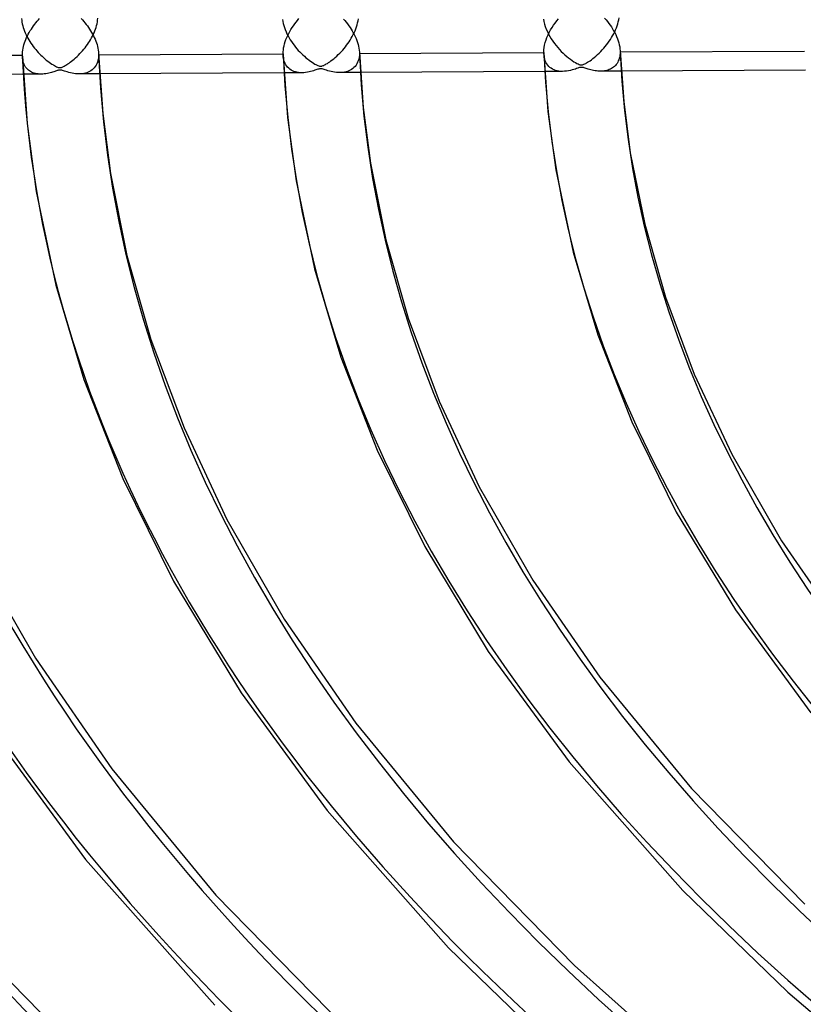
# Model space of a CAD drawing. Header units: millimetres. Extents: x -1077 to 1077, y -1167 to 1197.
# Tile 15 of 81: x -551 to -448, y 666 to 795. Entities that reach past the tile are written whole.
import ezdxf

# ---------------------------------------------------------------- set-up
doc = ezdxf.new("R2010")
doc.units = ezdxf.units.MM
doc.layers.add('HIDDEN', color=7, linetype='Continuous')
doc.layers.add('THICK', color=7, linetype='Continuous')

msp = doc.modelspace()

# ---------------------------------------------------------------- linework, layer by layer
at = {"layer": 'HIDDEN'}
for p, q in [((-550.58, 795.26), (-550.56, 795.03)), ((-550.56, 795.03), (-550.53, 794.8)), ((-540.67, 794.84), (-540.64, 795.08)), ((-540.64, 795.08), (-540.62, 795.31)), ((-516.46, 795.16), (-516.42, 794.9)), ((-506.58, 794.96), (-506.54, 795.22)), ((-482.34, 795.21), (-482.28, 794.89)), ((-472.54, 794.86), (-472.48, 795.12)), ((-472.48, 795.12), (-472.44, 795.38)), ((-550.53, 794.8), (-550.49, 794.57)), ((-550.49, 794.57), (-550.43, 794.34)), ((-550.43, 794.34), (-550.37, 794.1)), ((-550.37, 794.1), (-550.29, 793.87)), ((-550.29, 793.87), (-550.2, 793.63)), ((-541.01, 793.65), (-540.92, 793.89)), ((-540.92, 793.89), (-540.84, 794.12)), ((-540.84, 794.12), (-540.77, 794.36)), ((-540.77, 794.36), (-540.71, 794.6)), ((-540.71, 794.6), (-540.67, 794.84)), ((-516.42, 794.9), (-516.36, 794.63)), ((-516.36, 794.63), (-516.29, 794.36)), ((-516.29, 794.36), (-516.21, 794.09)), ((-516.21, 794.09), (-516.11, 793.82)), ((-516.11, 793.82), (-516, 793.55)), ((-506.97, 793.67), (-506.87, 793.93)), ((-506.87, 793.93), (-506.78, 794.18)), ((-506.78, 794.18), (-506.7, 794.44)), ((-506.7, 794.44), (-506.63, 794.7)), ((-506.63, 794.7), (-506.58, 794.96)), ((-482.28, 794.89), (-482.2, 794.55)), ((-482.2, 794.55), (-482.09, 794.22)), ((-482.09, 794.22), (-481.97, 793.89)), ((-481.97, 793.89), (-481.82, 793.56)), ((-473.01, 793.53), (-472.9, 793.79)), ((-472.9, 793.79), (-472.79, 794.05)), ((-472.79, 794.05), (-472.69, 794.32)), ((-472.69, 794.32), (-472.61, 794.59)), ((-472.61, 794.59), (-472.54, 794.86)), ((-550.2, 793.63), (-550.11, 793.39)), ((-550.11, 793.39), (-550, 793.16)), ((-550, 793.16), (-549.89, 792.93)), ((-549.89, 792.93), (-549.77, 792.7)), ((-549.77, 792.7), (-549.64, 792.48)), ((-549.64, 792.48), (-549.5, 792.26)), ((-541.7, 792.29), (-541.57, 792.51)), ((-541.57, 792.51), (-541.44, 792.73)), ((-541.44, 792.73), (-541.32, 792.95)), ((-541.32, 792.95), (-541.21, 793.18)), ((-541.21, 793.18), (-541.1, 793.41)), ((-541.1, 793.41), (-541.01, 793.65)), ((-516, 793.55), (-515.88, 793.29)), ((-515.88, 793.29), (-515.74, 793.02)), ((-515.74, 793.02), (-515.6, 792.76)), ((-515.6, 792.76), (-515.45, 792.51)), ((-515.45, 792.51), (-515.29, 792.26)), ((-507.75, 792.23), (-507.61, 792.46)), ((-507.61, 792.46), (-507.46, 792.69)), ((-507.46, 792.69), (-507.33, 792.93)), ((-507.33, 792.93), (-507.2, 793.17)), ((-507.2, 793.17), (-507.08, 793.42)), ((-507.08, 793.42), (-506.97, 793.67)), ((-481.82, 793.56), (-481.67, 793.24)), ((-481.67, 793.24), (-481.49, 792.93)), ((-481.49, 792.93), (-481.31, 792.62)), ((-481.31, 792.62), (-481.11, 792.32)), ((-473.73, 792.3), (-473.57, 792.54)), ((-473.57, 792.54), (-473.42, 792.78)), ((-473.42, 792.78), (-473.28, 793.02)), ((-473.28, 793.02), (-473.14, 793.27)), ((-473.14, 793.27), (-473.01, 793.53)), ((-549.5, 792.26), (-549.36, 792.04)), ((-549.36, 792.04), (-549.21, 791.83)), ((-549.21, 791.83), (-549.06, 791.63)), ((-549.06, 791.63), (-548.91, 791.42)), ((-548.91, 791.42), (-548.74, 791.23)), ((-548.74, 791.23), (-548.58, 791.04)), ((-542.61, 791.06), (-542.44, 791.26)), ((-542.44, 791.26), (-542.28, 791.46)), ((-542.28, 791.46), (-542.13, 791.66)), ((-542.13, 791.66), (-541.98, 791.87)), ((-541.98, 791.87), (-541.84, 792.08)), ((-541.84, 792.08), (-541.7, 792.29)), ((-515.29, 792.26), (-515.12, 792.02)), ((-515.12, 792.02), (-514.94, 791.78)), ((-514.94, 791.78), (-514.76, 791.55)), ((-514.76, 791.55), (-514.58, 791.32)), ((-514.58, 791.32), (-514.39, 791.11)), ((-508.78, 790.94), (-508.59, 791.15)), ((-508.59, 791.15), (-508.41, 791.36)), ((-508.41, 791.36), (-508.24, 791.57)), ((-508.24, 791.57), (-508.07, 791.79)), ((-508.07, 791.79), (-507.91, 792.01)), ((-507.91, 792.01), (-507.75, 792.23)), ((-481.11, 792.32), (-480.9, 792.03)), ((-480.9, 792.03), (-480.69, 791.75)), ((-480.69, 791.75), (-480.46, 791.48)), ((-480.46, 791.48), (-480.23, 791.23)), ((-480.23, 791.23), (-480, 790.98)), ((-474.84, 790.96), (-474.64, 791.17)), ((-474.64, 791.17), (-474.44, 791.39)), ((-474.44, 791.39), (-474.25, 791.61)), ((-474.25, 791.61), (-474.07, 791.84)), ((-474.07, 791.84), (-473.9, 792.07)), ((-473.9, 792.07), (-473.73, 792.3)), ((-550.46, 790.1), (-550.48, 790.34)), ((-550.43, 789.87), (-550.46, 790.1)), ((-550.38, 789.66), (-550.43, 789.87)), ((-548.58, 791.04), (-548.41, 790.85)), ((-548.41, 790.85), (-548.24, 790.67)), ((-548.24, 790.67), (-548.07, 790.5)), ((-548.07, 790.5), (-547.89, 790.33)), ((-547.89, 790.33), (-547.71, 790.16)), ((-547.71, 790.16), (-547.53, 790)), ((-547.53, 790), (-547.35, 789.85)), ((-547.35, 789.85), (-547.16, 789.71)), ((-544.05, 789.69), (-543.87, 789.83)), ((-543.87, 789.83), (-543.7, 789.98)), ((-543.7, 789.98), (-543.51, 790.14)), ((-543.51, 790.14), (-543.32, 790.32)), ((-543.32, 790.32), (-543.14, 790.5)), ((-543.14, 790.5), (-542.96, 790.68)), ((-542.96, 790.68), (-542.78, 790.87)), ((-542.78, 790.87), (-542.61, 791.06)), ((-540.54, 790.04), (-540.59, 789.8)), ((-540.51, 790.28), (-540.54, 790.04)), ((-540.51, 790.69), (-540.51, 790.66)), ((-540.51, 790.66), (-540.51, 790.64)), ((-540.51, 790.64), (-540.51, 790.61)), ((-540.51, 790.61), (-540.51, 790.59)), ((-540.51, 790.59), (-540.5, 790.56)), ((-540.5, 790.54), (-540.51, 790.28)), ((-540.5, 790.56), (-540.5, 790.54)), ((-516.36, 790.26), (-516.38, 790.51)), ((-516.33, 790.03), (-516.36, 790.26)), ((-516.27, 789.8), (-516.33, 790.03)), ((-514.39, 791.11), (-514.19, 790.9)), ((-514.19, 790.9), (-513.99, 790.7)), ((-513.99, 790.7), (-513.8, 790.51)), ((-513.8, 790.51), (-513.6, 790.33)), ((-513.6, 790.33), (-513.4, 790.15)), ((-513.4, 790.15), (-513.19, 789.99)), ((-513.19, 789.99), (-512.99, 789.83)), ((-512.99, 789.83), (-512.79, 789.69)), ((-510.13, 789.74), (-509.95, 789.87)), ((-509.95, 789.87), (-509.76, 790.02)), ((-509.76, 790.02), (-509.57, 790.18)), ((-509.57, 790.18), (-509.37, 790.36)), ((-509.37, 790.36), (-509.17, 790.55)), ((-509.17, 790.55), (-508.97, 790.74)), ((-508.97, 790.74), (-508.78, 790.94)), ((-506.49, 789.98), (-506.55, 789.76)), ((-506.44, 790.22), (-506.49, 789.98)), ((-506.41, 790.46), (-506.44, 790.22)), ((-506.41, 790.87), (-506.41, 790.85)), ((-506.41, 790.85), (-506.41, 790.82)), ((-506.41, 790.82), (-506.41, 790.79)), ((-506.41, 790.79), (-506.41, 790.77)), ((-506.41, 790.77), (-506.41, 790.74)), ((-506.41, 790.74), (-506.41, 790.72)), ((-506.41, 790.72), (-506.41, 790.46)), ((-482.26, 790.43), (-482.28, 790.69)), ((-482.22, 790.18), (-482.26, 790.43)), ((-482.16, 789.95), (-482.22, 790.18)), ((-482.09, 789.73), (-482.16, 789.95)), ((-480, 790.98), (-479.76, 790.75)), ((-479.76, 790.75), (-479.53, 790.53)), ((-479.53, 790.53), (-479.29, 790.32)), ((-479.29, 790.32), (-479.05, 790.13)), ((-479.05, 790.13), (-478.81, 789.95)), ((-478.81, 789.95), (-478.58, 789.78)), ((-476.24, 789.76), (-476.06, 789.89)), ((-476.06, 789.89), (-475.88, 790.03)), ((-475.88, 790.03), (-475.68, 790.19)), ((-475.68, 790.19), (-475.47, 790.36)), ((-475.47, 790.36), (-475.26, 790.55)), ((-475.26, 790.55), (-475.05, 790.75)), ((-475.05, 790.75), (-474.84, 790.96)), ((-472.47, 789.89), (-472.54, 789.72)), ((-472.41, 790.08), (-472.47, 789.89)), ((-472.36, 790.27), (-472.41, 790.08)), ((-472.33, 790.47), (-472.36, 790.27)), ((-472.31, 790.68), (-472.33, 790.47)), ((-472.31, 791.06), (-472.31, 791.03)), ((-472.31, 791.03), (-472.31, 791)), ((-472.31, 791), (-472.31, 790.98)), ((-472.31, 790.98), (-472.31, 790.95)), ((-472.31, 790.95), (-472.31, 790.92)), ((-472.31, 790.92), (-472.31, 790.9)), ((-472.31, 790.9), (-472.31, 790.68)), ((-550.32, 789.46), (-550.38, 789.66)), ((-550.24, 789.27), (-550.32, 789.46)), ((-550.15, 789.09), (-550.24, 789.27)), ((-550.05, 788.93), (-550.15, 789.09)), ((-549.94, 788.79), (-550.05, 788.93)), ((-549.82, 788.66), (-549.94, 788.79)), ((-549.69, 788.54), (-549.82, 788.66)), ((-549.56, 788.43), (-549.69, 788.54)), ((-547.16, 789.71), (-546.98, 789.57)), ((-546.98, 789.57), (-546.79, 789.44)), ((-546.79, 789.44), (-546.61, 789.31)), ((-546.61, 789.31), (-546.43, 789.21)), ((-546.43, 789.21), (-546.28, 789.11)), ((-546.28, 789.11), (-546.13, 789.04)), ((-546.13, 789.04), (-546.01, 788.97)), ((-546.01, 788.97), (-545.9, 788.92)), ((-545.9, 788.92), (-545.81, 788.89)), ((-545.81, 788.89), (-545.72, 788.87)), ((-545.72, 788.87), (-545.65, 788.85)), ((-545.65, 788.85), (-545.58, 788.85)), ((-545.58, 788.85), (-545.51, 788.85)), ((-545.51, 788.85), (-545.44, 788.86)), ((-545.44, 788.86), (-545.37, 788.88)), ((-545.37, 788.88), (-545.28, 788.92)), ((-545.28, 788.92), (-545.19, 788.95)), ((-545.19, 788.95), (-545.09, 789)), ((-545.09, 789), (-545, 789.05)), ((-545, 789.05), (-544.89, 789.11)), ((-544.89, 789.11), (-544.78, 789.18)), ((-544.78, 789.18), (-544.65, 789.26)), ((-544.65, 789.26), (-544.52, 789.35)), ((-544.52, 789.35), (-544.37, 789.45)), ((-544.37, 789.45), (-544.21, 789.57)), ((-544.21, 789.57), (-544.05, 789.69)), ((-541.36, 788.56), (-541.52, 788.44)), ((-541.21, 788.69), (-541.36, 788.56)), ((-541.07, 788.83), (-541.21, 788.69)), ((-540.94, 789), (-541.07, 788.83)), ((-540.83, 789.17), (-540.94, 789)), ((-540.73, 789.37), (-540.83, 789.17)), ((-540.65, 789.58), (-540.73, 789.37)), ((-540.59, 789.8), (-540.65, 789.58)), ((-516.2, 789.59), (-516.27, 789.8)), ((-516.12, 789.4), (-516.2, 789.59)), ((-516.02, 789.22), (-516.12, 789.4)), ((-515.91, 789.05), (-516.02, 789.22)), ((-515.79, 788.9), (-515.91, 789.05)), ((-515.65, 788.76), (-515.79, 788.9)), ((-515.5, 788.64), (-515.65, 788.76)), ((-515.34, 788.53), (-515.5, 788.64)), ((-512.79, 789.69), (-512.6, 789.55)), ((-512.6, 789.55), (-512.41, 789.43)), ((-512.41, 789.43), (-512.24, 789.32)), ((-512.24, 789.32), (-512.08, 789.24)), ((-512.09, 788.55), (-512.24, 788.5)), ((-511.96, 788.59), (-512.09, 788.55)), ((-512.08, 789.24), (-511.94, 789.16)), ((-511.84, 788.63), (-511.96, 788.59)), ((-511.94, 789.16), (-511.82, 789.11)), ((-511.72, 788.67), (-511.84, 788.63)), ((-511.82, 789.11), (-511.72, 789.07)), ((-511.72, 789.07), (-511.63, 789.05)), ((-511.62, 788.69), (-511.72, 788.67)), ((-511.63, 789.05), (-511.55, 789.03)), ((-511.53, 788.71), (-511.62, 788.69)), ((-511.55, 789.03), (-511.48, 789.03)), ((-511.44, 788.71), (-511.53, 788.71)), ((-511.48, 789.03), (-511.4, 789.03)), ((-511.35, 788.7), (-511.44, 788.71)), ((-511.4, 789.03), (-511.33, 789.05)), ((-511.25, 788.68), (-511.35, 788.7)), ((-511.33, 789.05), (-511.25, 789.07)), ((-511.25, 789.07), (-511.15, 789.11)), ((-511.13, 788.65), (-511.25, 788.68)), ((-511.15, 789.11), (-511.05, 789.15)), ((-511.01, 788.61), (-511.13, 788.65)), ((-511.05, 789.15), (-510.95, 789.2)), ((-510.86, 788.56), (-511.01, 788.61)), ((-510.95, 789.2), (-510.85, 789.26)), ((-510.7, 788.51), (-510.86, 788.56)), ((-510.85, 789.26), (-510.73, 789.33)), ((-510.73, 789.33), (-510.59, 789.41)), ((-510.59, 789.41), (-510.45, 789.51)), ((-510.45, 789.51), (-510.29, 789.61)), ((-510.29, 789.61), (-510.13, 789.74)), ((-507.42, 788.62), (-507.59, 788.52)), ((-507.26, 788.74), (-507.42, 788.62)), ((-507.11, 788.87), (-507.26, 788.74)), ((-506.97, 789.01), (-507.11, 788.87)), ((-506.84, 789.18), (-506.97, 789.01)), ((-506.73, 789.35), (-506.84, 789.18)), ((-506.63, 789.55), (-506.73, 789.35)), ((-506.55, 789.76), (-506.63, 789.55)), ((-482, 789.53), (-482.09, 789.73)), ((-481.89, 789.35), (-482, 789.53)), ((-481.77, 789.18), (-481.89, 789.35)), ((-481.63, 789.02), (-481.77, 789.18)), ((-481.48, 788.88), (-481.63, 789.02)), ((-481.32, 788.76), (-481.48, 788.88)), ((-481.14, 788.65), (-481.32, 788.76)), ((-480.95, 788.56), (-481.14, 788.65)), ((-480.74, 788.49), (-480.95, 788.56)), ((-478.57, 788.55), (-478.8, 788.49)), ((-478.58, 789.78), (-478.35, 789.63)), ((-478.35, 788.61), (-478.57, 788.55)), ((-478.35, 789.63), (-478.15, 789.51)), ((-478.16, 788.67), (-478.35, 788.61)), ((-477.99, 788.73), (-478.16, 788.67)), ((-478.15, 789.51), (-477.96, 789.41)), ((-477.85, 788.78), (-477.99, 788.73)), ((-477.96, 789.41), (-477.81, 789.33)), ((-477.73, 788.82), (-477.85, 788.78)), ((-477.81, 789.33), (-477.68, 789.27)), ((-477.62, 788.85), (-477.73, 788.82)), ((-477.68, 789.27), (-477.57, 789.23)), ((-477.53, 788.87), (-477.62, 788.85)), ((-477.57, 789.23), (-477.48, 789.21)), ((-477.44, 788.89), (-477.53, 788.87)), ((-477.48, 789.21), (-477.39, 789.21)), ((-477.36, 788.89), (-477.44, 788.89)), ((-477.39, 789.21), (-477.31, 789.21)), ((-477.28, 788.88), (-477.36, 788.89)), ((-477.31, 789.21), (-477.23, 789.23)), ((-477.19, 788.87), (-477.28, 788.88)), ((-477.23, 789.23), (-477.13, 789.25)), ((-477.09, 788.85), (-477.19, 788.87)), ((-477.13, 789.25), (-477.03, 789.29)), ((-476.99, 788.82), (-477.09, 788.85)), ((-477.03, 789.29), (-476.92, 789.35)), ((-476.88, 788.78), (-476.99, 788.82)), ((-476.92, 789.35), (-476.81, 789.4)), ((-476.76, 788.74), (-476.88, 788.78)), ((-476.81, 789.4), (-476.69, 789.47)), ((-476.62, 788.7), (-476.76, 788.74)), ((-476.69, 789.47), (-476.55, 789.55)), ((-476.48, 788.65), (-476.62, 788.7)), ((-476.55, 789.55), (-476.4, 789.65)), ((-476.31, 788.6), (-476.48, 788.65)), ((-476.4, 789.65), (-476.24, 789.76)), ((-476.14, 788.56), (-476.31, 788.6)), ((-475.96, 788.51), (-476.14, 788.56)), ((-473.72, 788.59), (-473.87, 788.53)), ((-473.57, 788.66), (-473.72, 788.59)), ((-473.42, 788.73), (-473.57, 788.66)), ((-473.29, 788.82), (-473.42, 788.73)), ((-473.16, 788.92), (-473.29, 788.82)), ((-473.03, 789.02), (-473.16, 788.92)), ((-472.91, 789.14), (-473.03, 789.02)), ((-472.81, 789.27), (-472.91, 789.14)), ((-472.71, 789.41), (-472.81, 789.27)), ((-472.62, 789.56), (-472.71, 789.41)), ((-472.54, 789.72), (-472.62, 789.56)), ((-548.02, 788), (-550.37, 787.99)), ((-549.42, 788.34), (-549.56, 788.43)), ((-549.27, 788.26), (-549.42, 788.34)), ((-549.11, 788.19), (-549.27, 788.26)), ((-548.94, 788.13), (-549.11, 788.19)), ((-548.77, 788.08), (-548.94, 788.13)), ((-548.59, 788.04), (-548.77, 788.08)), ((-548.41, 788.02), (-548.59, 788.04)), ((-548.21, 788), (-548.41, 788.02)), ((-548.02, 788), (-548.21, 788)), ((-547.81, 788.01), (-548.02, 788)), ((-547.61, 788.02), (-547.81, 788.01)), ((-547.4, 788.05), (-547.61, 788.02)), ((-547.21, 788.08), (-547.4, 788.05)), ((-547.02, 788.12), (-547.21, 788.08)), ((-546.84, 788.17), (-547.02, 788.12)), ((-546.68, 788.21), (-546.84, 788.17)), ((-546.52, 788.26), (-546.68, 788.21)), ((-546.38, 788.31), (-546.52, 788.26)), ((-546.25, 788.35), (-546.38, 788.31)), ((-546.14, 788.39), (-546.25, 788.35)), ((-546.03, 788.42), (-546.14, 788.39)), ((-545.93, 788.46), (-546.03, 788.42)), ((-545.83, 788.49), (-545.93, 788.46)), ((-545.74, 788.51), (-545.83, 788.49)), ((-545.66, 788.53), (-545.74, 788.51)), ((-545.58, 788.53), (-545.66, 788.53)), ((-545.51, 788.53), (-545.58, 788.53)), ((-545.43, 788.52), (-545.51, 788.53)), ((-545.34, 788.5), (-545.43, 788.52)), ((-545.23, 788.47), (-545.34, 788.5)), ((-545.11, 788.44), (-545.23, 788.47)), ((-544.97, 788.39), (-545.11, 788.44)), ((-544.81, 788.33), (-544.97, 788.39)), ((-544.62, 788.28), (-544.81, 788.33)), ((-544.41, 788.22), (-544.62, 788.28)), ((-544.19, 788.16), (-544.41, 788.22)), ((-543.96, 788.11), (-544.19, 788.16)), ((-543.74, 788.08), (-543.96, 788.11)), ((-543.51, 788.05), (-543.74, 788.08)), ((-543.29, 788.03), (-543.51, 788.05)), ((-543.07, 788.02), (-543.29, 788.03)), ((-542.86, 788.03), (-543.07, 788.02)), ((-540.38, 788.04), (-543.06, 788.02)), ((-542.65, 788.05), (-542.86, 788.03)), ((-542.44, 788.08), (-542.65, 788.05)), ((-542.24, 788.12), (-542.44, 788.08)), ((-542.05, 788.18), (-542.24, 788.12)), ((-541.87, 788.25), (-542.05, 788.18)), ((-541.69, 788.34), (-541.87, 788.25)), ((-541.52, 788.44), (-541.69, 788.34)), ((-513.92, 788.18), (-516.27, 788.17)), ((-515.16, 788.44), (-515.34, 788.53)), ((-514.98, 788.36), (-515.16, 788.44)), ((-514.78, 788.29), (-514.98, 788.36)), ((-514.58, 788.24), (-514.78, 788.29)), ((-514.37, 788.2), (-514.58, 788.24)), ((-514.14, 788.18), (-514.37, 788.2)), ((-513.92, 788.18), (-514.14, 788.18)), ((-513.68, 788.19), (-513.92, 788.18)), ((-513.45, 788.21), (-513.68, 788.19)), ((-513.21, 788.24), (-513.45, 788.21)), ((-512.99, 788.29), (-513.21, 788.24)), ((-512.78, 788.34), (-512.99, 788.29)), ((-512.58, 788.39), (-512.78, 788.34)), ((-512.4, 788.45), (-512.58, 788.39)), ((-512.24, 788.5), (-512.4, 788.45)), ((-510.51, 788.45), (-510.7, 788.51)), ((-510.31, 788.39), (-510.51, 788.45)), ((-510.09, 788.34), (-510.31, 788.39)), ((-509.86, 788.29), (-510.09, 788.34)), ((-509.64, 788.25), (-509.86, 788.29)), ((-509.41, 788.23), (-509.64, 788.25)), ((-509.2, 788.21), (-509.41, 788.23)), ((-508.98, 788.2), (-509.2, 788.21)), ((-508.77, 788.21), (-508.98, 788.2)), ((-506.27, 788.22), (-508.96, 788.2)), ((-508.55, 788.23), (-508.77, 788.21)), ((-508.35, 788.26), (-508.55, 788.23)), ((-508.15, 788.3), (-508.35, 788.26)), ((-507.95, 788.36), (-508.15, 788.3)), ((-507.77, 788.43), (-507.95, 788.36)), ((-507.59, 788.52), (-507.77, 788.43)), ((-479.82, 788.36), (-482.16, 788.34)), ((-480.52, 788.43), (-480.74, 788.49)), ((-480.3, 788.39), (-480.52, 788.43)), ((-480.06, 788.36), (-480.3, 788.39)), ((-479.82, 788.36), (-480.06, 788.36)), ((-479.57, 788.37), (-479.82, 788.36)), ((-479.31, 788.39), (-479.57, 788.37)), ((-479.05, 788.43), (-479.31, 788.39)), ((-478.8, 788.49), (-479.05, 788.43)), ((-475.78, 788.47), (-475.96, 788.51)), ((-475.59, 788.44), (-475.78, 788.47)), ((-475.41, 788.42), (-475.59, 788.44)), ((-475.23, 788.4), (-475.41, 788.42)), ((-475.05, 788.39), (-475.23, 788.4)), ((-474.87, 788.38), (-475.05, 788.39)), ((-474.7, 788.39), (-474.87, 788.38)), ((-472.17, 788.4), (-474.86, 788.38)), ((-474.52, 788.4), (-474.7, 788.39)), ((-474.35, 788.42), (-474.52, 788.4)), ((-474.19, 788.45), (-474.35, 788.42)), ((-474.03, 788.49), (-474.19, 788.45)), ((-473.87, 788.53), (-474.03, 788.49))]:
    msp.add_line(p, q, dxfattribs=at)
for centre, major_axis, start_param, end_param in [((0, 795.88), (-682, 0), 0, 2.617994), ((0, 795.87), (-642.91, 0), 0.018249, 1.03942), ((0, 795.87), (-608.81, 0), 0.018685, 1.038985), ((0, 795.87), (-574.71, 0), 0.019172, 1.038497), ((0, 795.87), (-540.61, 0), 0.019721, 1.037949), ((0, 795.87), (-506.51, 0), 0.020344, 1.037326), ((0, 795.87), (-472.41, 0), 0.021056, 1.036613)]:
    msp.add_ellipse(centre, major_axis=major_axis, ratio=0.5, start_param=start_param, end_param=end_param, dxfattribs=at)
at = {"layer": 'THICK'}
for p, q in [((-548.55, 794.92), (-548.39, 795.11)), ((-548.39, 795.11), (-548.22, 795.29)), ((-542.81, 795.28), (-542.63, 795.09)), ((-542.63, 795.09), (-542.46, 794.9)), ((-514.68, 794.82), (-514.5, 795.04)), ((-514.5, 795.04), (-514.31, 795.26)), ((-508.48, 795.21), (-508.3, 795)), ((-508.3, 795), (-508.12, 794.78)), ((-480.6, 794.97), (-480.38, 795.24)), ((-474.33, 795.32), (-474.13, 795.1)), ((-474.13, 795.1), (-473.95, 794.87)), ((-549.44, 793.69), (-549.3, 793.9)), ((-549.3, 793.9), (-549.16, 794.12)), ((-549.16, 794.12), (-549.02, 794.32)), ((-549.02, 794.32), (-548.86, 794.53)), ((-548.86, 794.53), (-548.71, 794.73)), ((-548.71, 794.73), (-548.55, 794.92)), ((-542.46, 794.9), (-542.3, 794.7)), ((-542.3, 794.7), (-542.14, 794.5)), ((-542.14, 794.5), (-541.98, 794.3)), ((-541.98, 794.3), (-541.84, 794.1)), ((-541.84, 794.1), (-541.69, 793.89)), ((-541.69, 793.89), (-541.56, 793.68)), ((-515.51, 793.59), (-515.36, 793.84)), ((-515.36, 793.84), (-515.2, 794.1)), ((-515.2, 794.1), (-515.03, 794.34)), ((-515.03, 794.34), (-514.86, 794.58)), ((-514.86, 794.58), (-514.68, 794.82)), ((-508.12, 794.78), (-507.95, 794.57)), ((-507.95, 794.57), (-507.78, 794.34)), ((-507.78, 794.34), (-507.63, 794.12)), ((-507.63, 794.12), (-507.48, 793.89)), ((-507.48, 793.89), (-507.33, 793.66)), ((-481.57, 793.46), (-481.4, 793.78)), ((-481.4, 793.78), (-481.21, 794.09)), ((-481.21, 794.09), (-481.02, 794.4)), ((-481.02, 794.4), (-480.81, 794.69)), ((-480.81, 794.69), (-480.6, 794.97)), ((-473.95, 794.87), (-473.77, 794.64)), ((-473.77, 794.64), (-473.6, 794.41)), ((-473.6, 794.41), (-473.44, 794.17)), ((-473.44, 794.17), (-473.29, 793.93)), ((-473.29, 793.93), (-473.15, 793.68)), ((-550.12, 792.32), (-550.02, 792.55)), ((-550.02, 792.55), (-549.92, 792.79)), ((-549.92, 792.79), (-549.81, 793.02)), ((-549.81, 793.02), (-549.7, 793.24)), ((-549.7, 793.24), (-549.57, 793.47)), ((-549.57, 793.47), (-549.44, 793.69)), ((-541.56, 793.68), (-541.43, 793.47)), ((-541.43, 793.47), (-541.3, 793.25)), ((-541.3, 793.25), (-541.18, 793.02)), ((-541.18, 793.02), (-541.07, 792.8)), ((-541.07, 792.8), (-540.97, 792.57)), ((-540.97, 792.57), (-540.87, 792.33)), ((-516.11, 792.25), (-516.01, 792.52)), ((-516.01, 792.52), (-515.9, 792.79)), ((-515.9, 792.79), (-515.78, 793.06)), ((-515.78, 793.06), (-515.65, 793.33)), ((-515.65, 793.33), (-515.51, 793.59)), ((-507.33, 793.66), (-507.2, 793.42)), ((-507.2, 793.42), (-507.07, 793.17)), ((-507.07, 793.17), (-506.95, 792.93)), ((-506.95, 792.93), (-506.84, 792.67)), ((-506.84, 792.67), (-506.74, 792.42)), ((-506.74, 792.42), (-506.65, 792.16)), ((-482.09, 792.14), (-481.99, 792.48)), ((-481.99, 792.48), (-481.87, 792.81)), ((-481.87, 792.81), (-481.73, 793.14)), ((-481.73, 793.14), (-481.57, 793.46)), ((-473.15, 793.68), (-473.01, 793.43)), ((-473.01, 793.43), (-472.88, 793.17)), ((-472.88, 793.17), (-472.76, 792.91)), ((-472.76, 792.91), (-472.66, 792.64)), ((-472.66, 792.64), (-472.56, 792.38)), ((-550.46, 790.93), (-550.43, 791.15)), ((-550.43, 791.15), (-550.39, 791.38)), ((-550.39, 791.38), (-550.34, 791.61)), ((-550.34, 791.61), (-550.27, 791.85)), ((-550.27, 791.85), (-550.2, 792.09)), ((-550.2, 792.09), (-550.12, 792.32)), ((-540.87, 792.33), (-540.79, 792.1)), ((-540.79, 792.1), (-540.71, 791.86)), ((-540.71, 791.86), (-540.65, 791.62)), ((-540.65, 791.62), (-540.59, 791.39)), ((-540.59, 791.39), (-540.55, 791.15)), ((-540.55, 791.15), (-540.52, 790.92)), ((-516.38, 790.92), (-516.35, 791.17)), ((-516.35, 791.17), (-516.31, 791.44)), ((-516.31, 791.44), (-516.26, 791.7)), ((-516.26, 791.7), (-516.19, 791.98)), ((-516.19, 791.98), (-516.11, 792.25)), ((-506.65, 792.16), (-506.57, 791.9)), ((-506.57, 791.9), (-506.51, 791.64)), ((-506.51, 791.64), (-506.46, 791.38)), ((-506.46, 791.38), (-506.43, 791.13)), ((-506.43, 791.13), (-506.41, 790.87)), ((-482.29, 790.84), (-482.27, 791.16)), ((-482.27, 791.16), (-482.24, 791.48)), ((-482.24, 791.48), (-482.18, 791.81)), ((-482.18, 791.81), (-482.09, 792.14)), ((-472.56, 792.38), (-472.48, 792.11)), ((-472.48, 792.11), (-472.42, 791.84)), ((-472.42, 791.84), (-472.36, 791.58)), ((-472.36, 791.58), (-472.33, 791.31)), ((-472.33, 791.31), (-472.31, 791.06)), ((-574.6, 790.36), (-550.48, 790.49)), ((-550.48, 790.7), (-550.46, 790.93)), ((-550.48, 790.49), (-550.48, 790.7)), ((-550.48, 790.46), (-550.48, 790.49)), ((-550.48, 790.44), (-550.48, 790.46)), ((-550.48, 790.41), (-550.48, 790.44)), ((-550.48, 790.39), (-550.48, 790.41)), ((-550.48, 790.37), (-550.48, 790.39)), ((-550.48, 790.34), (-550.48, 790.37)), ((-550.48, 790.34), (-549.86, 781.54)), ((-540.52, 790.92), (-540.51, 790.69)), ((-540.51, 790.69), (-539.97, 782.87)), ((-540.5, 790.54), (-516.39, 790.66)), ((-516.39, 790.66), (-516.38, 790.92)), ((-516.39, 790.64), (-516.39, 790.66)), ((-516.38, 790.61), (-516.39, 790.64)), ((-516.38, 790.59), (-516.38, 790.61)), ((-516.38, 790.56), (-516.38, 790.59)), ((-516.38, 790.54), (-516.38, 790.56)), ((-516.38, 790.51), (-516.38, 790.54)), ((-516.38, 790.52), (-515.8, 782.33)), ((-506.41, 790.87), (-505.9, 783.64)), ((-506.41, 790.72), (-482.29, 790.84)), ((-482.29, 790.82), (-482.29, 790.84)), ((-482.28, 790.79), (-482.29, 790.82)), ((-482.28, 790.77), (-482.28, 790.79)), ((-482.28, 790.74), (-482.28, 790.77)), ((-482.28, 790.71), (-482.28, 790.74)), ((-482.28, 790.69), (-482.28, 790.71)), ((-482.28, 790.69), (-481.74, 783.12)), ((-472.31, 791.05), (-471.84, 784.41)), ((-472.31, 790.9), (-448.19, 791.02)), ((-550.37, 787.99), (-574.48, 787.86)), ((-516.27, 788.17), (-540.38, 788.04)), ((-482.16, 788.34), (-506.27, 788.22)), ((-448.06, 788.52), (-472.17, 788.4)), ((-505.9, 783.64), (-504.96, 776.36)), ((-471.84, 784.41), (-470.97, 777.71)), ((-539.97, 782.87), (-538.95, 775)), ((-515.8, 782.33), (-514.69, 774.05)), ((-481.74, 783.12), (-480.71, 775.47)), ((-549.86, 781.54), (-548.68, 772.64)), ((-470.97, 777.71), (-469.09, 768.36)), ((-504.96, 776.36), (-502.94, 766.31)), ((-538.95, 775), (-536.8, 764.26)), ((-480.71, 775.47), (-478.46, 764.7)), ((-514.69, 774.05), (-512.29, 762.53)), ((-548.68, 772.64), (-546.11, 760.37)), ((-469.09, 768.36), (-466.37, 758.8)), ((-502.94, 766.31), (-500.02, 756.05)), ((-536.8, 764.26), (-533.67, 753.29)), ((-478.46, 764.7), (-475.24, 753.89)), ((-512.29, 762.53), (-508.84, 750.98)), ((-546.11, 760.37), (-542.44, 748.06)), ((-466.37, 758.8), (-462.6, 748.72)), ((-500.02, 756.05), (-495.97, 745.22)), ((-475.24, 753.89), (-470.78, 742.5)), ((-533.67, 753.29), (-529.34, 741.71)), ((-508.84, 750.98), (-504.07, 738.79)), ((-462.6, 748.72), (-457.71, 738.29)), ((-542.44, 748.06), (-537.35, 735.08)), ((-495.97, 745.22), (-490.72, 734.01)), ((-470.78, 742.5), (-464.97, 730.7)), ((-529.34, 741.71), (-523.73, 729.74)), ((-504.07, 738.79), (-497.84, 726.17)), ((-457.71, 738.29), (-451.19, 726.92)), ((-537.35, 735.08), (-530.72, 721.64)), ((-490.72, 734.01), (-483.72, 721.8)), ((-464.97, 730.7), (-457.23, 717.89)), ((-523.73, 729.74), (-516.25, 716.69)), ((-451.19, 726.92), (-443.02, 715.06)), ((-556.74, 725.46), (-548.78, 711.57)), ((-497.84, 726.17), (-489.55, 712.45)), ((-530.72, 721.64), (-521.87, 707.02)), ((-483.72, 721.8), (-474.95, 709.07)), ((-457.23, 717.89), (-447.38, 704.41)), ((-516.25, 716.69), (-506.87, 703.08)), ((-548.78, 711.57), (-538.8, 697.1)), ((-489.55, 712.45), (-478.99, 698.02)), ((-474.95, 709.07), (-462.97, 694.52)), ((-521.87, 707.02), (-510.61, 691.62)), ((-506.87, 703.08), (-494.09, 687.54)), ((-554.2, 701.59), (-542.22, 685.23)), ((-538.8, 697.1), (-525.2, 680.56)), ((-478.99, 698.02), (-464.12, 681.18)), ((-462.97, 694.52), (-448.14, 679.38)), ((-510.61, 691.62), (-494.73, 673.66)), ((-494.09, 687.54), (-478.25, 671.37)), ((-542.22, 685.23), (-525.33, 666.15)), ((-525.2, 680.56), (-508.35, 663.36)), ((-464.12, 681.18), (-450.39, 667.88)), ((-556.31, 673.58), (-538.46, 655.35)), ((-494.73, 673.66), (-480.12, 659.54)), ((-478.25, 671.37), (-467.21, 661.5)), ((-450.39, 667.88), (-438.7, 657.9))]:
    msp.add_line(p, q, dxfattribs=at)
for centre, major_axis, start_param, end_param in [((0, 800.21), (732, 0), -3.141592, -0.523599), ((0, 800.21), (-677, 0), 0, 2.617994), ((0, 795.88), (-732, 0), 0, 2.617994), ((0, 795.87), (652.89, 0), -3.123462, -2.104526), ((0, 795.87), (618.79, 0), -3.12304, -2.105085), ((0, 795.87), (584.69, 0), -3.122569, -2.105708), ((0, 795.87), (550.59, 0), -3.122039, -2.106409), ((0, 795.87), (516.49, 0), -3.12144, -2.107202), ((0, 795.87), (482.39, 0), -3.120755, -2.108107)]:
    msp.add_ellipse(centre, major_axis=major_axis, ratio=0.5, start_param=start_param, end_param=end_param, dxfattribs=at)

doc.saveas('drawing.dxf')
